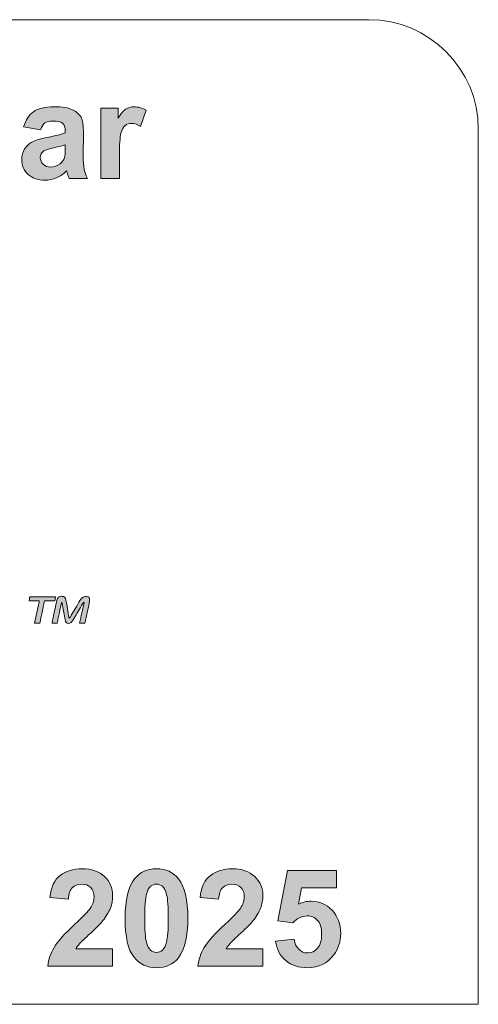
# Model space of a CAD drawing. Header units: millimetres. Extents: x 4 to 594, y -297 to -6.
# Tile 114 of 134: x 576 to 592, y -288 to -252. Entities that reach past the tile are written whole.
import ezdxf

# ---------------------------------------------------------------- set-up
doc = ezdxf.new("R2010")
doc.units = ezdxf.units.MM
doc.header["$MEASUREMENT"] = 0
doc.layers.add('Layer 1', color=7, linetype='Continuous', lineweight=0)

# ---------------------------------------------------------------- blocks, each defined once
blk = doc.blocks.new('Block_19')
at = {"layer": 'Layer 1', "true_color": 0x0d0a10, "transparency": 33554687}
h = blk.add_hatch(color=188, dxfattribs=at)
edge = h.paths.add_edge_path()
edge.add_spline(control_points=[(576, -273.517), (576, -273.517), (576.372, -273.517), (576.372, -273.517), (576.367, -273.583), (576.344, -273.651), (576.33, -273.722), (576.33, -273.722), (576.199, -274.335), (576.199, -274.335), (576.199, -274.335), (576.397, -274.335), (576.397, -274.335), (576.397, -274.267), (576.499, -273.83), (576.52, -273.726), (576.533, -273.66), (576.558, -273.591), (576.558, -273.517), (576.558, -273.517), (576.942, -273.517), (576.942, -273.517), (576.947, -273.464), (576.966, -273.425), (576.967, -273.368), (576.967, -273.368), (576.062, -273.368), (576.062, -273.368), (576.012, -273.368), (576.02, -273.432), (576, -273.517)], knot_values=[0, 0, 0, 0, 1, 1, 1, 2, 2, 2, 3, 3, 3, 4, 4, 4, 5, 5, 5, 6, 6, 6, 7, 7, 7, 8, 8, 8, 9, 9, 9, 10, 10, 10, 10], degree=3, periodic=0)
h = blk.add_hatch(color=188, dxfattribs=at)
edge = h.paths.add_edge_path()
edge.add_spline(control_points=[(576.843, -274.335), (576.843, -274.335), (577.029, -274.335), (577.029, -274.335), (577.034, -274.278), (577.055, -274.196), (577.067, -274.137), (577.08, -274.074), (577.094, -274.016), (577.109, -273.943), (577.123, -273.873), (577.137, -273.808), (577.15, -273.749), (577.168, -273.666), (577.166, -273.593), (577.203, -273.566), (577.203, -273.566), (577.314, -274.199), (577.314, -274.199), (577.332, -274.315), (577.347, -274.347), (577.45, -274.347), (577.569, -274.347), (577.67, -274.111), (577.75, -273.978), (577.789, -273.914), (577.972, -273.593), (578.008, -273.566), (578.008, -273.63), (577.948, -273.876), (577.931, -273.948), (577.902, -274.072), (577.877, -274.208), (577.847, -274.335), (577.847, -274.335), (578.033, -274.335), (578.033, -274.335), (578.05, -274.298), (578.073, -274.176), (578.084, -274.125), (578.099, -274.05), (578.116, -273.975), (578.131, -273.9), (578.188, -273.615), (578.308, -273.356), (578.095, -273.356), (577.912, -273.356), (577.862, -273.514), (577.744, -273.711), (577.744, -273.711), (577.544, -274.044), (577.544, -274.044), (577.521, -274.083), (577.506, -274.133), (577.463, -274.149), (577.415, -273.945), (577.386, -273.668), (577.346, -273.485), (577.339, -273.454), (577.328, -273.416), (577.311, -273.396), (577.273, -273.354), (577.065, -273.293), (577.014, -273.502), (576.987, -273.611), (576.843, -274.266), (576.843, -274.335)], knot_values=[0, 0, 0, 0, 1, 1, 1, 2, 2, 2, 3, 3, 3, 4, 4, 4, 5, 5, 5, 6, 6, 6, 7, 7, 7, 8, 8, 8, 9, 9, 9, 10, 10, 10, 11, 11, 11, 12, 12, 12, 13, 13, 13, 14, 14, 14, 15, 15, 15, 16, 16, 16, 17, 17, 17, 18, 18, 18, 19, 19, 19, 20, 20, 20, 21, 21, 21, 22, 22, 22, 22], degree=3, periodic=0)
at = {"layer": 'Layer 1'}
for points, knots in [([(576, -273.517), (576, -273.517), (576.372, -273.517), (576.372, -273.517), (576.367, -273.583), (576.344, -273.651), (576.33, -273.722), (576.33, -273.722), (576.199, -274.335), (576.199, -274.335), (576.199, -274.335), (576.397, -274.335), (576.397, -274.335), (576.397, -274.267), (576.499, -273.83), (576.52, -273.726), (576.533, -273.66), (576.558, -273.591), (576.558, -273.517), (576.558, -273.517), (576.942, -273.517), (576.942, -273.517), (576.947, -273.464), (576.966, -273.425), (576.967, -273.368), (576.967, -273.368), (576.062, -273.368), (576.062, -273.368), (576.012, -273.368), (576.02, -273.432), (576, -273.517)], [0, 0, 0, 0, 1, 1, 1, 2, 2, 2, 3, 3, 3, 4, 4, 4, 5, 5, 5, 6, 6, 6, 7, 7, 7, 8, 8, 8, 9, 9, 9, 10, 10, 10, 10]), ([(576.843, -274.335), (576.843, -274.335), (577.029, -274.335), (577.029, -274.335), (577.034, -274.278), (577.055, -274.196), (577.067, -274.137), (577.08, -274.074), (577.094, -274.016), (577.109, -273.943), (577.123, -273.873), (577.137, -273.808), (577.15, -273.749), (577.168, -273.666), (577.166, -273.593), (577.203, -273.566), (577.203, -273.566), (577.314, -274.199), (577.314, -274.199), (577.332, -274.315), (577.347, -274.347), (577.45, -274.347), (577.569, -274.347), (577.67, -274.111), (577.75, -273.978), (577.789, -273.914), (577.972, -273.593), (578.008, -273.566), (578.008, -273.63), (577.948, -273.876), (577.931, -273.948), (577.902, -274.072), (577.877, -274.208), (577.847, -274.335), (577.847, -274.335), (578.033, -274.335), (578.033, -274.335), (578.05, -274.298), (578.073, -274.176), (578.084, -274.125), (578.099, -274.05), (578.116, -273.975), (578.131, -273.9), (578.188, -273.615), (578.308, -273.356), (578.095, -273.356), (577.912, -273.356), (577.862, -273.514), (577.744, -273.711), (577.744, -273.711), (577.544, -274.044), (577.544, -274.044), (577.521, -274.083), (577.506, -274.133), (577.463, -274.149), (577.415, -273.945), (577.386, -273.668), (577.346, -273.485), (577.339, -273.454), (577.328, -273.416), (577.311, -273.396), (577.273, -273.354), (577.065, -273.293), (577.014, -273.502), (576.987, -273.611), (576.843, -274.266), (576.843, -274.335)], [0, 0, 0, 0, 1, 1, 1, 2, 2, 2, 3, 3, 3, 4, 4, 4, 5, 5, 5, 6, 6, 6, 7, 7, 7, 8, 8, 8, 9, 9, 9, 10, 10, 10, 11, 11, 11, 12, 12, 12, 13, 13, 13, 14, 14, 14, 15, 15, 15, 16, 16, 16, 17, 17, 17, 18, 18, 18, 19, 19, 19, 20, 20, 20, 21, 21, 21, 22, 22, 22, 22])]:
    blk.add_open_spline(points, degree=3, knots=knots, dxfattribs=at)
blk = doc.blocks.new('Block_18')
at = {"layer": 'Layer 1'}
blk.add_blockref('Block_19', (0, 0), dxfattribs=at)
blk = doc.blocks.new('Block_17')
at = {"layer": 'Layer 1', "true_color": 0x2c2a29, "transparency": 33554687}
h = blk.add_hatch(color=250, dxfattribs=at)
edge = h.paths.add_edge_path()
edge.add_spline(control_points=[(577.323, -256.85), (577.236, -256.879), (577.099, -256.913), (576.91, -256.954), (576.722, -256.994), (576.599, -257.033), (576.541, -257.071), (576.453, -257.135), (576.409, -257.214), (576.409, -257.31), (576.409, -257.406), (576.444, -257.487), (576.515, -257.556), (576.586, -257.625), (576.676, -257.66), (576.785, -257.66), (576.907, -257.66), (577.024, -257.62), (577.135, -257.54), (577.216, -257.478), (577.271, -257.404), (577.296, -257.315), (577.313, -257.257), (577.323, -257.147), (577.323, -256.985), (577.323, -256.985), (577.323, -256.85), (577.323, -256.85)], knot_values=[0, 0, 0, 0, 1, 1, 1, 2, 2, 2, 3, 3, 3, 4, 4, 4, 5, 5, 5, 6, 6, 6, 7, 7, 7, 8, 8, 8, 9, 9, 9, 9], degree=3, periodic=0)
edge = h.paths.add_edge_path()
edge.add_spline(control_points=[(576.414, -256.302), (576.414, -256.302), (575.801, -256.193), (575.801, -256.193), (575.871, -255.943), (575.99, -255.758), (576.159, -255.637), (576.327, -255.517), (576.578, -255.457), (576.911, -255.457), (577.213, -255.457), (577.439, -255.493), (577.587, -255.564), (577.734, -255.636), (577.839, -255.726), (577.899, -255.837), (577.959, -255.947), (577.989, -256.149), (577.989, -256.443), (577.989, -256.443), (577.979, -257.234), (577.979, -257.234), (577.979, -257.458), (577.99, -257.624), (578.012, -257.732), (578.033, -257.839), (578.073, -257.953), (578.133, -258.075), (578.133, -258.075), (577.461, -258.075), (577.461, -258.075), (577.444, -258.03), (577.421, -257.964), (577.396, -257.877), (577.385, -257.837), (577.377, -257.811), (577.372, -257.798), (577.257, -257.912), (577.133, -257.997), (577.002, -258.053), (576.87, -258.11), (576.73, -258.139), (576.581, -258.139), (576.318, -258.139), (576.111, -258.067), (575.959, -257.924), (575.808, -257.782), (575.732, -257.601), (575.732, -257.382), (575.732, -257.238), (575.767, -257.108), (575.836, -256.995), (575.905, -256.882), (576.001, -256.795), (576.127, -256.735), (576.251, -256.675), (576.43, -256.622), (576.665, -256.577), (576.981, -256.517), (577.201, -256.461), (577.323, -256.41), (577.323, -256.41), (577.323, -256.342), (577.323, -256.342), (577.323, -256.21), (577.29, -256.117), (577.226, -256.06), (577.161, -256.004), (577.039, -255.976), (576.861, -255.976), (576.74, -255.976), (576.646, -256), (576.578, -256.048), (576.51, -256.096), (576.456, -256.181), (576.414, -256.302), (576.414, -256.302), (576.414, -256.302), (576.414, -256.302)], knot_values=[0, 0, 0, 0, 1, 1, 1, 2, 2, 2, 3, 3, 3, 4, 4, 4, 5, 5, 5, 6, 6, 6, 7, 7, 7, 8, 8, 8, 9, 9, 9, 10, 10, 10, 11, 11, 11, 12, 12, 12, 13, 13, 13, 14, 14, 14, 15, 15, 15, 16, 16, 16, 17, 17, 17, 18, 18, 18, 19, 19, 19, 20, 20, 20, 21, 21, 21, 22, 22, 22, 23, 23, 23, 24, 24, 24, 25, 25, 25, 26, 26, 26, 26], degree=3, periodic=0)
h = blk.add_hatch(color=250, dxfattribs=at)
edge = h.paths.add_edge_path()
edge.add_spline(control_points=[(579.304, -258.075), (579.304, -258.075), (578.627, -258.075), (578.627, -258.075), (578.627, -258.075), (578.627, -255.512), (578.627, -255.512), (578.627, -255.512), (579.254, -255.512), (579.254, -255.512), (579.254, -255.512), (579.254, -255.875), (579.254, -255.875), (579.362, -255.703), (579.459, -255.591), (579.546, -255.537), (579.632, -255.484), (579.73, -255.457), (579.84, -255.457), (579.994, -255.457), (580.143, -255.5), (580.287, -255.585), (580.287, -255.585), (580.077, -256.176), (580.077, -256.176), (579.962, -256.102), (579.856, -256.065), (579.758, -256.065), (579.663, -256.065), (579.582, -256.091), (579.516, -256.143), (579.45, -256.196), (579.398, -256.289), (579.361, -256.426), (579.323, -256.563), (579.304, -256.849), (579.304, -257.285), (579.304, -257.285), (579.304, -258.075), (579.304, -258.075)], knot_values=[0, 0, 0, 0, 1, 1, 1, 2, 2, 2, 3, 3, 3, 4, 4, 4, 5, 5, 5, 6, 6, 6, 7, 7, 7, 8, 8, 8, 9, 9, 9, 10, 10, 10, 11, 11, 11, 12, 12, 12, 13, 13, 13, 13], degree=3, periodic=0)
h = blk.add_hatch(color=250, dxfattribs=at)
edge = h.paths.add_edge_path()
edge.add_spline(control_points=[(579.056, -286.245), (579.056, -286.245), (579.056, -286.872), (579.056, -286.872), (579.056, -286.872), (576.681, -286.872), (576.681, -286.872), (576.706, -286.634), (576.784, -286.408), (576.912, -286.195), (577.041, -285.982), (577.295, -285.698), (577.674, -285.345), (577.979, -285.061), (578.166, -284.867), (578.235, -284.766), (578.328, -284.626), (578.375, -284.488), (578.375, -284.35), (578.375, -284.199), (578.334, -284.083), (578.253, -284.001), (578.172, -283.92), (578.06, -283.879), (577.918, -283.879), (577.776, -283.879), (577.664, -283.922), (577.581, -284.008), (577.497, -284.093), (577.45, -284.234), (577.436, -284.432), (577.436, -284.432), (576.76, -284.365), (576.76, -284.365), (576.8, -283.991), (576.926, -283.723), (577.138, -283.56), (577.351, -283.398), (577.616, -283.316), (577.934, -283.316), (578.283, -283.316), (578.558, -283.411), (578.758, -283.599), (578.957, -283.788), (579.056, -284.023), (579.056, -284.303), (579.056, -284.463), (579.028, -284.614), (578.971, -284.759), (578.914, -284.903), (578.823, -285.054), (578.699, -285.212), (578.618, -285.317), (578.469, -285.468), (578.255, -285.665), (578.04, -285.861), (577.904, -285.991), (577.847, -286.057), (577.79, -286.121), (577.743, -286.184), (577.708, -286.245), (577.708, -286.245), (579.056, -286.245), (579.056, -286.245)], knot_values=[0, 0, 0, 0, 1, 1, 1, 2, 2, 2, 3, 3, 3, 4, 4, 4, 5, 5, 5, 6, 6, 6, 7, 7, 7, 8, 8, 8, 9, 9, 9, 10, 10, 10, 11, 11, 11, 12, 12, 12, 13, 13, 13, 14, 14, 14, 15, 15, 15, 16, 16, 16, 17, 17, 17, 18, 18, 18, 19, 19, 19, 20, 20, 20, 21, 21, 21, 21], degree=3, periodic=0)
h = blk.add_hatch(color=250, dxfattribs=at)
edge = h.paths.add_edge_path()
edge.add_spline(control_points=[(580.66, -283.879), (580.579, -283.879), (580.507, -283.906), (580.444, -283.958), (580.381, -284.01), (580.331, -284.104), (580.297, -284.24), (580.251, -284.415), (580.228, -284.712), (580.228, -285.127), (580.228, -285.544), (580.248, -285.829), (580.289, -285.985), (580.331, -286.14), (580.382, -286.244), (580.445, -286.296), (580.508, -286.348), (580.579, -286.373), (580.66, -286.373), (580.741, -286.373), (580.813, -286.347), (580.876, -286.294), (580.939, -286.243), (580.988, -286.149), (581.023, -286.013), (581.069, -285.839), (581.092, -285.544), (581.092, -285.127), (581.092, -284.712), (581.071, -284.426), (581.03, -284.27), (580.989, -284.115), (580.937, -284.01), (580.875, -283.958), (580.812, -283.906), (580.741, -283.879), (580.66, -283.879)], knot_values=[0, 0, 0, 0, 1, 1, 1, 2, 2, 2, 3, 3, 3, 4, 4, 4, 5, 5, 5, 6, 6, 6, 7, 7, 7, 8, 8, 8, 9, 9, 9, 10, 10, 10, 11, 11, 11, 12, 12, 12, 12], degree=3, periodic=0)
edge = h.paths.add_edge_path()
edge.add_spline(control_points=[(580.66, -283.316), (581.002, -283.316), (581.27, -283.439), (581.463, -283.684), (581.693, -283.974), (581.808, -284.456), (581.808, -285.127), (581.808, -285.798), (581.692, -286.28), (581.461, -286.573), (581.269, -286.815), (581.002, -286.936), (580.66, -286.936), (580.316, -286.936), (580.038, -286.804), (579.828, -286.539), (579.617, -286.274), (579.512, -285.801), (579.512, -285.121), (579.512, -284.453), (579.628, -283.972), (579.859, -283.679), (580.051, -283.437), (580.317, -283.316), (580.66, -283.316), (580.66, -283.316), (580.66, -283.316), (580.66, -283.316)], knot_values=[0, 0, 0, 0, 1, 1, 1, 2, 2, 2, 3, 3, 3, 4, 4, 4, 5, 5, 5, 6, 6, 6, 7, 7, 7, 8, 8, 8, 9, 9, 9, 9], degree=3, periodic=0)
h = blk.add_hatch(color=250, dxfattribs=at)
edge = h.paths.add_edge_path()
edge.add_spline(control_points=[(584.55, -286.245), (584.55, -286.245), (584.55, -286.872), (584.55, -286.872), (584.55, -286.872), (582.174, -286.872), (582.174, -286.872), (582.2, -286.634), (582.277, -286.408), (582.406, -286.195), (582.534, -285.982), (582.788, -285.698), (583.167, -285.345), (583.473, -285.061), (583.659, -284.867), (583.728, -284.766), (583.822, -284.626), (583.868, -284.488), (583.868, -284.35), (583.868, -284.199), (583.828, -284.083), (583.747, -284.001), (583.666, -283.92), (583.554, -283.879), (583.412, -283.879), (583.27, -283.879), (583.158, -283.922), (583.074, -284.008), (582.991, -284.093), (582.943, -284.234), (582.93, -284.432), (582.93, -284.432), (582.253, -284.365), (582.253, -284.365), (582.294, -283.991), (582.42, -283.723), (582.632, -283.56), (582.844, -283.398), (583.109, -283.316), (583.428, -283.316), (583.777, -283.316), (584.051, -283.411), (584.251, -283.599), (584.45, -283.788), (584.55, -284.023), (584.55, -284.303), (584.55, -284.463), (584.521, -284.614), (584.464, -284.759), (584.408, -284.903), (584.317, -285.054), (584.193, -285.212), (584.111, -285.317), (583.962, -285.468), (583.748, -285.665), (583.533, -285.861), (583.398, -285.991), (583.341, -286.057), (583.283, -286.121), (583.237, -286.184), (583.202, -286.245), (583.202, -286.245), (584.55, -286.245), (584.55, -286.245)], knot_values=[0, 0, 0, 0, 1, 1, 1, 2, 2, 2, 3, 3, 3, 4, 4, 4, 5, 5, 5, 6, 6, 6, 7, 7, 7, 8, 8, 8, 9, 9, 9, 10, 10, 10, 11, 11, 11, 12, 12, 12, 13, 13, 13, 14, 14, 14, 15, 15, 15, 16, 16, 16, 17, 17, 17, 18, 18, 18, 19, 19, 19, 20, 20, 20, 21, 21, 21, 21], degree=3, periodic=0)
h = blk.add_hatch(color=250, dxfattribs=at)
edge = h.paths.add_edge_path()
edge.add_spline(control_points=[(585.015, -285.964), (585.015, -285.964), (585.692, -285.894), (585.692, -285.894), (585.711, -286.047), (585.768, -286.169), (585.863, -286.259), (585.958, -286.349), (586.068, -286.393), (586.192, -286.393), (586.334, -286.393), (586.454, -286.336), (586.552, -286.22), (586.65, -286.103), (586.699, -285.929), (586.699, -285.696), (586.699, -285.477), (586.651, -285.313), (586.553, -285.204), (586.456, -285.094), (586.329, -285.04), (586.172, -285.04), (585.977, -285.04), (585.802, -285.126), (585.647, -285.297), (585.647, -285.297), (585.099, -285.218), (585.099, -285.218), (585.099, -285.218), (585.445, -283.381), (585.445, -283.381), (585.445, -283.381), (587.238, -283.381), (587.238, -283.381), (587.238, -283.381), (587.238, -284.013), (587.238, -284.013), (587.238, -284.013), (585.959, -284.013), (585.959, -284.013), (585.959, -284.013), (585.852, -284.614), (585.852, -284.614), (586.003, -284.539), (586.158, -284.502), (586.316, -284.502), (586.617, -284.502), (586.872, -284.611), (587.081, -284.831), (587.291, -285.05), (587.396, -285.335), (587.396, -285.685), (587.396, -285.978), (587.311, -286.238), (587.142, -286.467), (586.912, -286.78), (586.592, -286.936), (586.184, -286.936), (585.857, -286.936), (585.59, -286.848), (585.385, -286.673), (585.178, -286.497), (585.055, -286.261), (585.015, -285.964)], knot_values=[0, 0, 0, 0, 1, 1, 1, 2, 2, 2, 3, 3, 3, 4, 4, 4, 5, 5, 5, 6, 6, 6, 7, 7, 7, 8, 8, 8, 9, 9, 9, 10, 10, 10, 11, 11, 11, 12, 12, 12, 13, 13, 13, 14, 14, 14, 15, 15, 15, 16, 16, 16, 17, 17, 17, 18, 18, 18, 19, 19, 19, 20, 20, 20, 21, 21, 21, 21], degree=3, periodic=0)
at = {"layer": 'Layer 1', "color": 242, "lineweight": 0, "true_color": 0xe32227}
blk.add_open_spline([(517.43, -252.272), (517.43, -252.272), (588.43, -252.272), (588.43, -252.272), (590.63, -252.272), (592.43, -254.072), (592.43, -256.272), (592.43, -256.272), (592.43, -288.272), (592.43, -288.272), (592.43, -288.272), (517.43, -288.272), (517.43, -288.272), (517.43, -288.272), (517.43, -256.272), (517.43, -256.272)], degree=3, knots=[0, 0, 0, 0, 1, 1, 1, 2, 2, 2, 3, 3, 3, 4, 4, 4, 5, 5, 5, 5], dxfattribs=at)
at = {"layer": 'Layer 1'}
for points, knots in [([(576.414, -256.302), (576.414, -256.302), (575.801, -256.193), (575.801, -256.193), (575.871, -255.943), (575.99, -255.758), (576.159, -255.637), (576.327, -255.517), (576.578, -255.457), (576.911, -255.457), (577.213, -255.457), (577.439, -255.493), (577.587, -255.564), (577.734, -255.636), (577.839, -255.726), (577.899, -255.837), (577.959, -255.947), (577.989, -256.149), (577.989, -256.443), (577.989, -256.443), (577.979, -257.234), (577.979, -257.234), (577.979, -257.458), (577.99, -257.624), (578.012, -257.732), (578.033, -257.839), (578.073, -257.953), (578.133, -258.075), (578.133, -258.075), (577.461, -258.075), (577.461, -258.075), (577.444, -258.03), (577.421, -257.964), (577.396, -257.877), (577.385, -257.837), (577.377, -257.811), (577.372, -257.798), (577.257, -257.912), (577.133, -257.997), (577.002, -258.053), (576.87, -258.11), (576.73, -258.139), (576.581, -258.139), (576.318, -258.139), (576.111, -258.067), (575.959, -257.924), (575.808, -257.782), (575.732, -257.601), (575.732, -257.382), (575.732, -257.238), (575.767, -257.108), (575.836, -256.995), (575.905, -256.882), (576.001, -256.795), (576.127, -256.735), (576.251, -256.675), (576.43, -256.622), (576.665, -256.577), (576.981, -256.517), (577.201, -256.461), (577.323, -256.41), (577.323, -256.41), (577.323, -256.342), (577.323, -256.342), (577.323, -256.21), (577.29, -256.117), (577.226, -256.06), (577.161, -256.004), (577.039, -255.976), (576.861, -255.976), (576.74, -255.976), (576.646, -256), (576.578, -256.048), (576.51, -256.096), (576.456, -256.181), (576.414, -256.302), (576.414, -256.302), (576.414, -256.302), (576.414, -256.302)], [0, 0, 0, 0, 1, 1, 1, 2, 2, 2, 3, 3, 3, 4, 4, 4, 5, 5, 5, 6, 6, 6, 7, 7, 7, 8, 8, 8, 9, 9, 9, 10, 10, 10, 11, 11, 11, 12, 12, 12, 13, 13, 13, 14, 14, 14, 15, 15, 15, 16, 16, 16, 17, 17, 17, 18, 18, 18, 19, 19, 19, 20, 20, 20, 21, 21, 21, 22, 22, 22, 23, 23, 23, 24, 24, 24, 25, 25, 25, 26, 26, 26, 26]), ([(579.304, -258.075), (579.304, -258.075), (578.627, -258.075), (578.627, -258.075), (578.627, -258.075), (578.627, -255.512), (578.627, -255.512), (578.627, -255.512), (579.254, -255.512), (579.254, -255.512), (579.254, -255.512), (579.254, -255.875), (579.254, -255.875), (579.362, -255.703), (579.459, -255.591), (579.546, -255.537), (579.632, -255.484), (579.73, -255.457), (579.84, -255.457), (579.994, -255.457), (580.143, -255.5), (580.287, -255.585), (580.287, -255.585), (580.077, -256.176), (580.077, -256.176), (579.962, -256.102), (579.856, -256.065), (579.758, -256.065), (579.663, -256.065), (579.582, -256.091), (579.516, -256.143), (579.45, -256.196), (579.398, -256.289), (579.361, -256.426), (579.323, -256.563), (579.304, -256.849), (579.304, -257.285), (579.304, -257.285), (579.304, -258.075), (579.304, -258.075)], [0, 0, 0, 0, 1, 1, 1, 2, 2, 2, 3, 3, 3, 4, 4, 4, 5, 5, 5, 6, 6, 6, 7, 7, 7, 8, 8, 8, 9, 9, 9, 10, 10, 10, 11, 11, 11, 12, 12, 12, 13, 13, 13, 13]), ([(577.323, -256.85), (577.236, -256.879), (577.099, -256.913), (576.91, -256.954), (576.722, -256.994), (576.599, -257.033), (576.541, -257.071), (576.453, -257.135), (576.409, -257.214), (576.409, -257.31), (576.409, -257.406), (576.444, -257.487), (576.515, -257.556), (576.586, -257.625), (576.676, -257.66), (576.785, -257.66), (576.907, -257.66), (577.024, -257.62), (577.135, -257.54), (577.216, -257.478), (577.271, -257.404), (577.296, -257.315), (577.313, -257.257), (577.323, -257.147), (577.323, -256.985), (577.323, -256.985), (577.323, -256.85), (577.323, -256.85)], [0, 0, 0, 0, 1, 1, 1, 2, 2, 2, 3, 3, 3, 4, 4, 4, 5, 5, 5, 6, 6, 6, 7, 7, 7, 8, 8, 8, 9, 9, 9, 9]), ([(579.056, -286.245), (579.056, -286.245), (579.056, -286.872), (579.056, -286.872), (579.056, -286.872), (576.681, -286.872), (576.681, -286.872), (576.706, -286.634), (576.784, -286.408), (576.912, -286.195), (577.041, -285.982), (577.295, -285.698), (577.674, -285.345), (577.979, -285.061), (578.166, -284.867), (578.235, -284.766), (578.328, -284.626), (578.375, -284.488), (578.375, -284.35), (578.375, -284.199), (578.334, -284.083), (578.253, -284.001), (578.172, -283.92), (578.06, -283.879), (577.918, -283.879), (577.776, -283.879), (577.664, -283.922), (577.581, -284.008), (577.497, -284.093), (577.45, -284.234), (577.436, -284.432), (577.436, -284.432), (576.76, -284.365), (576.76, -284.365), (576.8, -283.991), (576.926, -283.723), (577.138, -283.56), (577.351, -283.398), (577.616, -283.316), (577.934, -283.316), (578.283, -283.316), (578.558, -283.411), (578.758, -283.599), (578.957, -283.788), (579.056, -284.023), (579.056, -284.303), (579.056, -284.463), (579.028, -284.614), (578.971, -284.759), (578.914, -284.903), (578.823, -285.054), (578.699, -285.212), (578.618, -285.317), (578.469, -285.468), (578.255, -285.665), (578.04, -285.861), (577.904, -285.991), (577.847, -286.057), (577.79, -286.121), (577.743, -286.184), (577.708, -286.245), (577.708, -286.245), (579.056, -286.245), (579.056, -286.245)], [0, 0, 0, 0, 1, 1, 1, 2, 2, 2, 3, 3, 3, 4, 4, 4, 5, 5, 5, 6, 6, 6, 7, 7, 7, 8, 8, 8, 9, 9, 9, 10, 10, 10, 11, 11, 11, 12, 12, 12, 13, 13, 13, 14, 14, 14, 15, 15, 15, 16, 16, 16, 17, 17, 17, 18, 18, 18, 19, 19, 19, 20, 20, 20, 21, 21, 21, 21]), ([(580.66, -283.316), (581.002, -283.316), (581.27, -283.439), (581.463, -283.684), (581.693, -283.974), (581.808, -284.456), (581.808, -285.127), (581.808, -285.798), (581.692, -286.28), (581.461, -286.573), (581.269, -286.815), (581.002, -286.936), (580.66, -286.936), (580.316, -286.936), (580.038, -286.804), (579.828, -286.539), (579.617, -286.274), (579.512, -285.801), (579.512, -285.121), (579.512, -284.453), (579.628, -283.972), (579.859, -283.679), (580.051, -283.437), (580.317, -283.316), (580.66, -283.316), (580.66, -283.316), (580.66, -283.316), (580.66, -283.316)], [0, 0, 0, 0, 1, 1, 1, 2, 2, 2, 3, 3, 3, 4, 4, 4, 5, 5, 5, 6, 6, 6, 7, 7, 7, 8, 8, 8, 9, 9, 9, 9]), ([(584.55, -286.245), (584.55, -286.245), (584.55, -286.872), (584.55, -286.872), (584.55, -286.872), (582.174, -286.872), (582.174, -286.872), (582.2, -286.634), (582.277, -286.408), (582.406, -286.195), (582.534, -285.982), (582.788, -285.698), (583.167, -285.345), (583.473, -285.061), (583.659, -284.867), (583.728, -284.766), (583.822, -284.626), (583.868, -284.488), (583.868, -284.35), (583.868, -284.199), (583.828, -284.083), (583.747, -284.001), (583.666, -283.92), (583.554, -283.879), (583.412, -283.879), (583.27, -283.879), (583.158, -283.922), (583.074, -284.008), (582.991, -284.093), (582.943, -284.234), (582.93, -284.432), (582.93, -284.432), (582.253, -284.365), (582.253, -284.365), (582.294, -283.991), (582.42, -283.723), (582.632, -283.56), (582.844, -283.398), (583.109, -283.316), (583.428, -283.316), (583.777, -283.316), (584.051, -283.411), (584.251, -283.599), (584.45, -283.788), (584.55, -284.023), (584.55, -284.303), (584.55, -284.463), (584.521, -284.614), (584.464, -284.759), (584.408, -284.903), (584.317, -285.054), (584.193, -285.212), (584.111, -285.317), (583.962, -285.468), (583.748, -285.665), (583.533, -285.861), (583.398, -285.991), (583.341, -286.057), (583.283, -286.121), (583.237, -286.184), (583.202, -286.245), (583.202, -286.245), (584.55, -286.245), (584.55, -286.245)], [0, 0, 0, 0, 1, 1, 1, 2, 2, 2, 3, 3, 3, 4, 4, 4, 5, 5, 5, 6, 6, 6, 7, 7, 7, 8, 8, 8, 9, 9, 9, 10, 10, 10, 11, 11, 11, 12, 12, 12, 13, 13, 13, 14, 14, 14, 15, 15, 15, 16, 16, 16, 17, 17, 17, 18, 18, 18, 19, 19, 19, 20, 20, 20, 21, 21, 21, 21]), ([(585.015, -285.964), (585.015, -285.964), (585.692, -285.894), (585.692, -285.894), (585.711, -286.047), (585.768, -286.169), (585.863, -286.259), (585.958, -286.349), (586.068, -286.393), (586.192, -286.393), (586.334, -286.393), (586.454, -286.336), (586.552, -286.22), (586.65, -286.103), (586.699, -285.929), (586.699, -285.696), (586.699, -285.477), (586.651, -285.313), (586.553, -285.204), (586.456, -285.094), (586.329, -285.04), (586.172, -285.04), (585.977, -285.04), (585.802, -285.126), (585.647, -285.297), (585.647, -285.297), (585.099, -285.218), (585.099, -285.218), (585.099, -285.218), (585.445, -283.381), (585.445, -283.381), (585.445, -283.381), (587.238, -283.381), (587.238, -283.381), (587.238, -283.381), (587.238, -284.013), (587.238, -284.013), (587.238, -284.013), (585.959, -284.013), (585.959, -284.013), (585.959, -284.013), (585.852, -284.614), (585.852, -284.614), (586.003, -284.539), (586.158, -284.502), (586.316, -284.502), (586.617, -284.502), (586.872, -284.611), (587.081, -284.831), (587.291, -285.05), (587.396, -285.335), (587.396, -285.685), (587.396, -285.978), (587.311, -286.238), (587.142, -286.467), (586.912, -286.78), (586.592, -286.936), (586.184, -286.936), (585.857, -286.936), (585.59, -286.848), (585.385, -286.673), (585.178, -286.497), (585.055, -286.261), (585.015, -285.964)], [0, 0, 0, 0, 1, 1, 1, 2, 2, 2, 3, 3, 3, 4, 4, 4, 5, 5, 5, 6, 6, 6, 7, 7, 7, 8, 8, 8, 9, 9, 9, 10, 10, 10, 11, 11, 11, 12, 12, 12, 13, 13, 13, 14, 14, 14, 15, 15, 15, 16, 16, 16, 17, 17, 17, 18, 18, 18, 19, 19, 19, 20, 20, 20, 21, 21, 21, 21]), ([(580.66, -283.879), (580.579, -283.879), (580.507, -283.906), (580.444, -283.958), (580.381, -284.01), (580.331, -284.104), (580.297, -284.24), (580.251, -284.415), (580.228, -284.712), (580.228, -285.127), (580.228, -285.544), (580.248, -285.829), (580.289, -285.985), (580.331, -286.14), (580.382, -286.244), (580.445, -286.296), (580.508, -286.348), (580.579, -286.373), (580.66, -286.373), (580.741, -286.373), (580.813, -286.347), (580.876, -286.294), (580.939, -286.243), (580.988, -286.149), (581.023, -286.013), (581.069, -285.839), (581.092, -285.544), (581.092, -285.127), (581.092, -284.712), (581.071, -284.426), (581.03, -284.27), (580.989, -284.115), (580.937, -284.01), (580.875, -283.958), (580.812, -283.906), (580.741, -283.879), (580.66, -283.879)], [0, 0, 0, 0, 1, 1, 1, 2, 2, 2, 3, 3, 3, 4, 4, 4, 5, 5, 5, 6, 6, 6, 7, 7, 7, 8, 8, 8, 9, 9, 9, 10, 10, 10, 11, 11, 11, 12, 12, 12, 12])]:
    blk.add_open_spline(points, degree=3, knots=knots, dxfattribs=at)
blk.add_blockref('Block_18', (0, 0), dxfattribs=at)
blk = doc.blocks.new('Block_0')
at = {"layer": 'Layer 1'}
blk.add_blockref('Block_17', (0, 0), dxfattribs=at)

msp = doc.modelspace()

# ---------------------------------------------------------------- block references
at = {"layer": 'Layer 1'}
msp.add_blockref('Block_0', (0, 0), dxfattribs=at)

doc.saveas('drawing.dxf')
